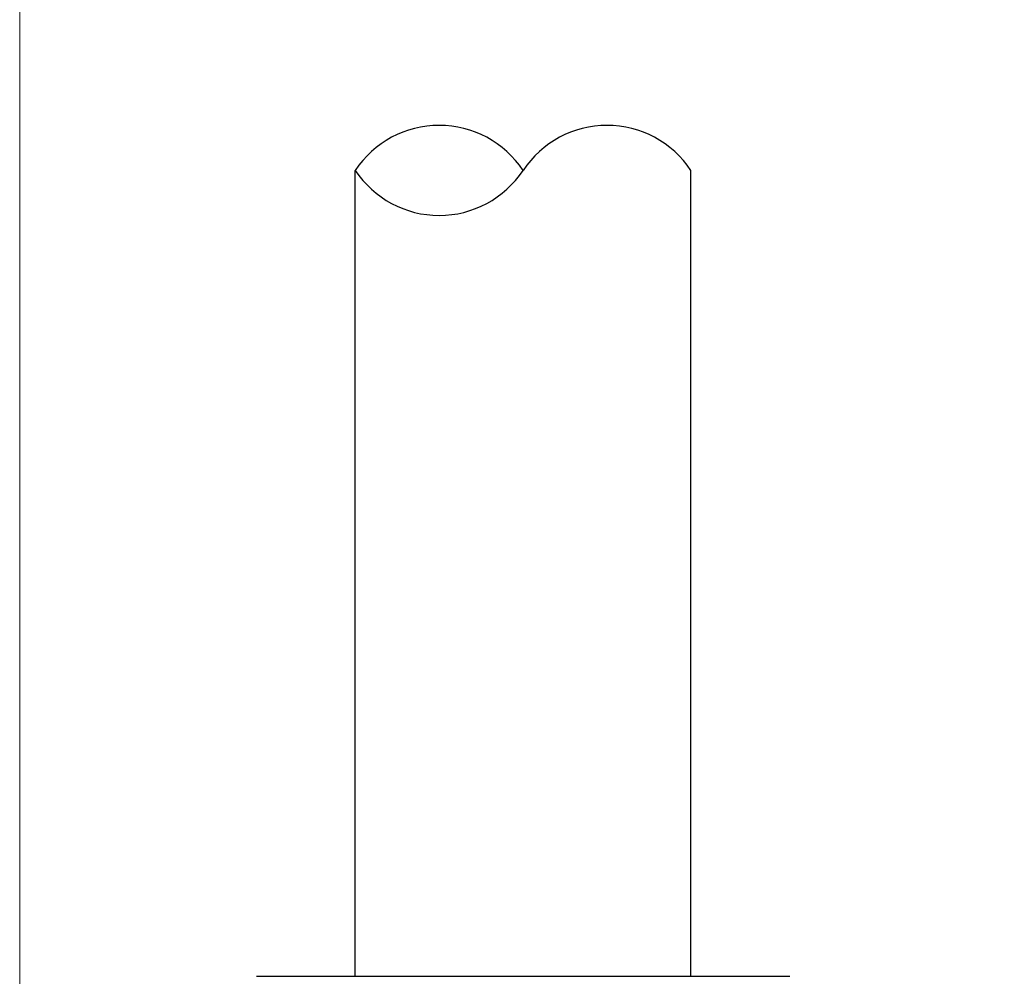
# Model space of a CAD drawing. Header units: inches. Extents: x 0 to 5655, y -2263 to 1330.
# Tile 115 of 239: x 4151 to 4165, y -625 to -611. Entities that reach past the tile are written whole.
import ezdxf

# ---------------------------------------------------------------- set-up
doc = ezdxf.new("R2010")
doc.units = ezdxf.units.IN
doc.header["$MEASUREMENT"] = 0
doc.layers.add('AM_5', color=3, linetype='Continuous', lineweight=15)
doc.layers.add('可見 (ISO)', color=7, linetype='Continuous', lineweight=25)
doc.styles.add('尺寸標註', font='romans.shx', dxfattribs={"bigfont": 'CHINESET.SHX'})
doc.dimstyles.new('CNS1$0', dxfattribs={"dimtxt": 2.5, "dimasz": 2.5, "dimexe": 1, "dimexo": 1, "dimgap": 1.5, "dimtad": 1, "dimtoh": 1, "dimdec": 1, "dimdsep": 46, "dimtxsty": '尺寸標註', "dimcen": 0, "dimclrd": 2, "dimclre": 2, "dimclrt": 1, "dimadec": 0, "dimazin": 2, "dimtp": 0.1, "dimtm": 0.1, "dimtfac": 0.71, "dimtdec": 1, "dimtmove": 0, "dimatfit": 0, "dimfxl": 0, "dimlwd": 13, "dimlwe": 13, "dimarcsym": 0})

# ---------------------------------------------------------------- blocks, each defined once
blk = doc.blocks.new('*D707')
at = {"layer": 'AM_5', "color": 2, "lineweight": 13}
for p, q in [((4150.551, -648.096), (4150.551, -578.246)), ((4267.868, -645.392), (4267.868, -578.246)), ((4265.368, -579.246), (4153.051, -579.246))]:
    blk.add_line(p, q, dxfattribs=at)
at = {"layer": 'AM_5', "color": 2}
for points in [[(4153.051, -578.83), (4153.051, -579.663), (4150.551, -579.246)], [(4265.368, -578.83), (4265.368, -579.663), (4267.868, -579.246)]]:
    blk.add_solid(points, dxfattribs=at)
at = {"layer": 'Defpoints', "color": 0}
for p in [(4150.551, -579.246), (4267.868, -646.392), (4150.551, -649.096)]:
    blk.add_point(p, dxfattribs=at)
at = {"layer": 'AM_5', "color": 1, "insert": (4209.21, -576.496), "char_height": 2.5, "attachment_point": 5, "style": '尺寸標註'}
blk.add_mtext('117.3', dxfattribs=at)

msp = doc.modelspace()

# ---------------------------------------------------------------- linework, layer by layer
for centre, start, end in [((4156.801, -614.265), 33.5573, 146.4427), ((4159.301, -614.265), 33.5573, 146.4427), ((4156.801, -612.606), 213.5573, 326.4427)]:
    msp.add_arc(centre, 1.5, start, end)
at = {"layer": '可見 (ISO)'}
for p, q in [((4155.551, -625.435), (4155.551, -613.435)), ((4160.551, -625.435), (4160.551, -613.435)), ((4154.077, -625.435), (4162.025, -625.435))]:
    msp.add_line(p, q, dxfattribs=at)

# ---------------------------------------------------------------- dimensions: what is measured, and where the dimension line sits
at = {"layer": 'AM_5'}
dim = msp.add_linear_dim(base=(4150.551, -579.246), p1=(4267.868, -646.392), p2=(4150.551, -649.096), dimstyle='CNS1$0', override={"dimfxl": 4, "dimarcsym": 1}, dxfattribs=at)
dim.commit()
dim.dimension.update_dxf_attribs({"geometry": '*D707', "text_midpoint": (4209.21, -576.496)})

doc.saveas('drawing.dxf')
